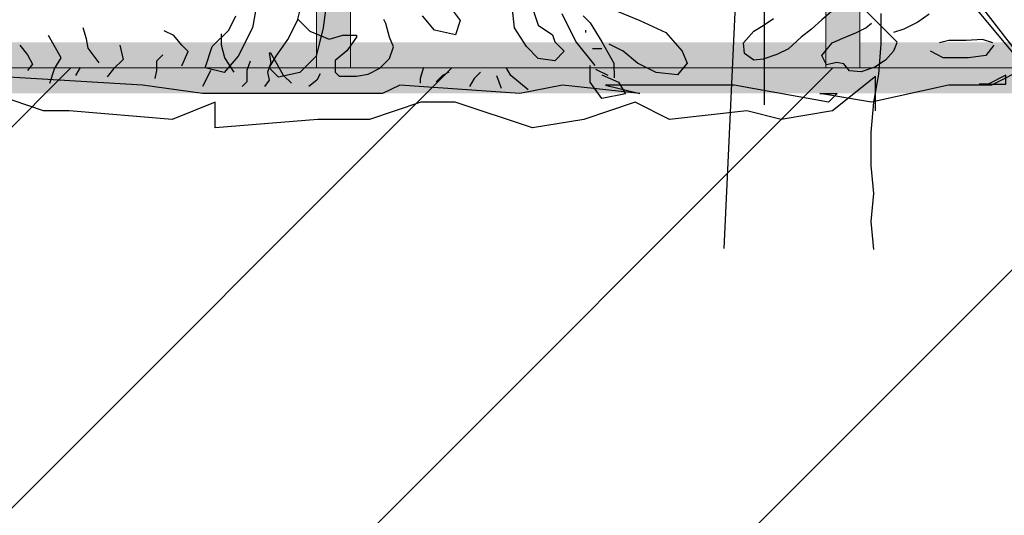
# Model space of a CAD drawing. Header units: centimetres. Extents: x 100159 to 737697, y -50084 to 234864.
# Tile 112 of 165: x 403830 to 403888, y -17888 to -17859. Entities that reach past the tile are written whole.
import ezdxf

# ---------------------------------------------------------------- set-up
doc = ezdxf.new("R2010")
doc.units = ezdxf.units.CM
doc.linetypes.add('CACHEX2', pattern=[19.05, 12.7, -6.35])
doc.layers.get('0').update_dxf_attribs({"lineweight": 5})
for name, color, linetype, lineweight in [('40', 8, 'CACHEX2', 5), ('DDL- STRUCTURE', 5, 'Continuous', 5), ('DDL-HACHURES', 252, 'Continuous', 13), ('DDL-HACHURES POCHAGE GRIS', 251, 'Continuous', 5), ('DDL-TRAIT EPAIS', 7, 'Continuous', 5)]:
    doc.layers.add(name, color=color, linetype=linetype, lineweight=lineweight)
doc.layers.add('DDL- PAYSAGE', color=63, linetype='Continuous')

# ---------------------------------------------------------------- blocks, each defined once
blk = doc.blocks.new('fenetre facade est self')
at = {"linetype": 'Continuous'}
blk.add_lwpolyline([(-2047.073, 8), (-2047.073, -353.858), (-1957.073, -353.858), (-1957.073, 8)], close=True, dxfattribs=at)
blk = doc.blocks.new('ARBUST3')
at = {"color": 0}
for p, q in [((-1.722, 0.1704), (-1.7166, 0.1278)), ((-1.6874, 0.1358), (-1.6927, 0.1571)), ((-1.6422, 0.1571), (-1.6369, 0.1278)), ((-2.0411, 0.1491), (-2.0731, 0.1358)), ((-1.9534, 0.1464), (-1.9587, 0.1305)), ((-1.9321, 0.1278), (-1.9294, 0.1518)), ((-1.8629, 0.1464), (-1.8709, 0.1358)), ((0.878, 0.1116), (0.9166, 0.1502)), ((0.9523, 0.1458), (0.9627, 0.1367)), ((-2.0731, 0.1358), (-2.1023, 0.1225)), ((-2.0172, 0.1331), (-2.0305, 0.1118)), ((-2.0092, 0.1411), (-2.0172, 0.1331)), ((-1.9853, 0.1438), (-2.0012, 0.1118)), ((-1.8709, 0.1358), (-1.8656, 0.1198)), ((-1.8417, 0.1252), (-1.8284, 0.1411)), ((-1.6768, 0.1145), (-1.6874, 0.1358)), ((-1.6103, 0.1252), (-1.6182, 0.1411)), ((0.8418, 0.1432), (0.8548, 0.1341)), ((0.8548, 0.1341), (0.8704, 0.1263)), ((0.9627, 0.1367), (0.9744, 0.1263)), ((1.029, 0.1302), (1.0173, 0.138)), ((1.454, 0.1325), (1.4562, 0.1369)), ((1.5527, 0.1369), (1.5395, 0.1237)), ((-2.1023, 0.1225), (-2.1209, 0.1012)), ((-2.0119, 0.1252), (-2.0119, 0.1225)), ((-1.9587, 0.1305), (-1.9746, 0.1198)), ((-1.9454, 0.1065), (-1.9321, 0.1278)), ((-1.8656, 0.1198), (-1.8417, 0.1252)), ((-1.7166, 0.1278), (-1.7087, 0.0959)), ((-1.6369, 0.1278), (-1.6209, 0.0959)), ((-1.5916, 0.1065), (-1.6103, 0.1252)), ((0.8704, 0.1263), (0.8821, 0.1224)), ((0.9133, 0.1276), (0.9068, 0.1328)), ((0.9237, 0.1224), (0.9133, 0.1276)), ((0.9393, 0.1159), (0.9237, 0.1224)), ((0.9744, 0.1263), (0.9861, 0.1172)), ((1.0394, 0.1237), (1.029, 0.1302)), ((1.0511, 0.1107), (1.0394, 0.1237)), ((1.4496, 0.1172), (1.454, 0.1325)), ((1.5395, 0.1237), (1.5176, 0.115)), ((1.6926, 0.1189), (1.7034, 0.1243)), ((1.7911, 0.1153), (1.7946, 0.1278)), ((-2.0305, 0.1118), (-2.0438, 0.0879)), ((-2.0012, 0.1118), (-2.0225, 0.0852)), ((-1.9773, 0.1118), (-1.9879, 0.1012)), ((-1.9746, 0.1198), (-1.9773, 0.1118)), ((-1.6635, 0.0959), (-1.6768, 0.1145)), ((0.7702, 0.1107), (0.782, 0.1146)), ((0.782, 0.1146), (0.8002, 0.1133)), ((0.8002, 0.1133), (0.8197, 0.1133)), ((0.8197, 0.1133), (0.8301, 0.1107)), ((0.951, 0.1107), (0.9393, 0.1159)), ((0.9861, 0.1172), (1.0004, 0.1041)), ((1.4452, 0.1062), (1.4496, 0.1172)), ((1.4869, 0.1194), (1.4869, 0.1172)), ((1.5022, 0.1194), (1.4869, 0.1194)), ((1.4869, 0.1172), (1.4913, 0.1106)), ((1.5176, 0.115), (1.5022, 0.1194)), ((1.6389, 0.1081), (1.6389, 0.1207)), ((1.6837, 0.1081), (1.6926, 0.1189)), ((1.7893, 0.1046), (1.7911, 0.1153)), ((1.8197, 0.0938), (1.834, 0.1189)), ((-2.1209, 0.1012), (-2.1263, 0.0879)), ((-2.0704, 0.0879), (-2.0544, 0.1012)), ((-2.0544, 0.1012), (-2.0385, 0.1092)), ((-2.0305, 0.1039), (-2.0199, 0.1039)), ((-1.9879, 0.1012), (-1.9773, 0.0906)), ((-1.9587, 0.0932), (-1.9454, 0.1065)), ((-1.5837, 0.0826), (-1.5916, 0.1065)), ((0.7689, 0.1081), (0.7781, 0.0963)), ((0.8262, 0.0937), (0.8405, 0.1015)), ((0.8782, 0.1107), (0.8821, 0.1015)), ((0.8821, 0.1015), (0.8912, 0.0911)), ((0.9627, 0.0963), (0.951, 0.1107)), ((1.0004, 0.1041), (1.0134, 0.0976)), ((1.0498, 0.0989), (1.0511, 0.1107)), ((1.4496, 0.093), (1.4452, 0.1062)), ((1.4913, 0.1106), (1.4979, 0.1018)), ((1.4979, 0.1018), (1.511, 0.0908)), ((1.6353, 0.0938), (1.6389, 0.1081)), ((1.6765, 0.101), (1.6837, 0.1081)), ((1.6837, 0.0849), (1.6765, 0.101)), ((1.7535, 0.1081), (1.7499, 0.092)), ((1.7767, 0.0884), (1.7893, 0.1046)), ((1.8662, 0.1081), (1.8573, 0.0974)), ((-1.9773, 0.0906), (-1.9587, 0.0932)), ((-1.7087, 0.0959), (-1.6901, 0.0772)), ((-1.6555, 0.0826), (-1.6635, 0.0959)), ((-1.6209, 0.0959), (-1.6049, 0.0772)), ((0.7781, 0.0963), (0.7976, 0.0937)), ((0.7976, 0.0937), (0.8262, 0.0937)), ((0.8912, 0.0911), (0.9029, 0.0833)), ((0.9575, 0.0859), (0.9627, 0.0963)), ((1.0134, 0.0976), (1.029, 0.0924)), ((1.029, 0.0924), (1.0394, 0.0911)), ((1.0394, 0.0911), (1.0498, 0.0989)), ((1.4606, 0.0821), (1.4496, 0.093)), ((1.511, 0.0908), (1.511, 0.0777)), ((1.5763, 0.0867), (1.5834, 0.0992)), ((1.5852, 0.0992), (1.5834, 0.0884)), ((1.5834, 0.0992), (1.5852, 0.0992)), ((1.6067, 0.0902), (1.6103, 0.0795)), ((1.6246, 0.0777), (1.6353, 0.0938)), ((1.7051, 0.0974), (1.7123, 0.0902)), ((1.7123, 0.0902), (1.7123, 0.0795)), ((1.7499, 0.092), (1.7606, 0.0813)), ((1.8269, 0.0813), (1.8197, 0.0938)), ((1.8573, 0.0974), (1.8519, 0.0867)), ((-2.1263, 0.0879), (-2.1156, 0.0746)), ((-2.0917, 0.0772), (-2.0704, 0.0879)), ((-2.0438, 0.0879), (-2.0442, 0.0715)), ((-2.0374, 0.0738), (-2.0236, 0.0807)), ((-2.0172, 0.0666), (-2.0172, 0.0852)), ((-1.6661, 0.0719), (-1.6555, 0.0826)), ((-1.6049, 0.0772), (-1.5837, 0.0826)), ((0.7331, 0.0826), (0.7717, 0.0632)), ((0.9029, 0.0833), (0.9185, 0.0781)), ((0.9185, 0.0781), (0.9315, 0.0794)), ((0.9315, 0.0794), (0.938, 0.0872)), ((0.938, 0.0872), (0.9458, 0.0885)), ((0.9458, 0.0885), (0.9575, 0.0859)), ((1.3131, 0.0741), (1.3185, 0.0831)), ((1.3472, 0.0777), (1.3543, 0.0705)), ((1.383, 0.0777), (1.3901, 0.0741)), ((1.4116, 0.0831), (1.4152, 0.0705)), ((1.4737, 0.0755), (1.4606, 0.0821)), ((1.511, 0.0777), (1.5066, 0.0733)), ((1.5691, 0.0741), (1.5763, 0.0867)), ((1.5834, 0.0884), (1.587, 0.0777)), ((1.587, 0.0777), (1.5852, 0.0687)), ((1.6103, 0.0795), (1.6103, 0.067)), ((1.6514, 0.0795), (1.6568, 0.0687)), ((1.7123, 0.0795), (1.7141, 0.0705)), ((1.7606, 0.0813), (1.7678, 0.0723)), ((1.7982, 0.0831), (1.8036, 0.0741)), ((1.8322, 0.0652), (1.8269, 0.0813)), ((1.8519, 0.0867), (1.8573, 0.0795)), ((-2.3385, 0.0729), (-2.2902, 0.0342)), ((-2.3385, 0.0342), (-2.3385, 0.0729)), ((-2.1156, 0.0746), (-2.0917, 0.0772)), ((-2.0491, 0.0666), (-2.0571, 0.0533)), ((-2.0305, 0.0746), (-2.0491, 0.0666)), ((-2.0305, 0.048), (-2.0172, 0.0666)), ((-1.6901, 0.0772), (-1.6661, 0.0719)), ((1.2935, 0.058), (1.3131, 0.0741)), ((1.3293, 0.0741), (1.3239, 0.0598)), ((1.3543, 0.0705), (1.3597, 0.0616)), ((1.3901, 0.0741), (1.3973, 0.067)), ((1.4152, 0.0705), (1.4152, 0.0652)), ((1.4869, 0.0733), (1.4737, 0.0755)), ((1.5066, 0.0733), (1.4869, 0.0733)), ((1.5279, 0.0759), (1.5315, 0.0687)), ((1.5315, 0.0687), (1.5405, 0.0616)), ((1.5602, 0.0652), (1.5691, 0.0741)), ((1.5852, 0.0687), (1.5906, 0.0616)), ((1.6103, 0.067), (1.6157, 0.0616)), ((1.6568, 0.0687), (1.6604, 0.0616)), ((1.728, 0.0632), (1.8922, 0.0729)), ((0.7717, 0.0632), (0.82, 0.0632)), ((0.82, 0.0632), (0.907, 0.0439)), ((0.82, 0.0632), (0.82, 0.0632)), ((0.9553, 0.0439), (1.0615, 0.0632)), ((1.0615, 0.0632), (1.1291, 0.0632)), ((1.1291, 0.0632), (1.2064, 0.0632)), ((1.1678, 0.0536), (1.2547, 0.0632)), ((1.2064, 0.0632), (1.1678, 0.0536)), ((1.2547, 0.0632), (1.303, 0.0536)), ((1.303, 0.0536), (1.4382, 0.0632)), ((1.4382, 0.0632), (1.4575, 0.0536)), ((1.6604, 0.0536), (1.728, 0.0632)), ((-2.0571, 0.0533), (-2.0305, 0.048)), ((-1.4015, 0.0342), (-1.3436, 0.0536)), ((0.907, 0.0439), (0.9649, 0.0536)), ((0.9456, 0.0536), (0.9553, 0.0439)), ((0.9649, 0.0536), (0.9456, 0.0536)), ((1.4575, 0.0536), (1.5445, 0.0536)), ((1.5445, 0.0536), (1.6604, 0.0536)), ((-2.2902, 0.0342), (-2.2322, 0.0246)), ((-2.2322, 0.0246), (-2.1936, 0.0342)), ((-2.1936, 0.0342), (-2.1067, 0.0246)), ((-2.1067, 0.0246), (-2.068, 0.0439)), ((-2.068, 0.0439), (-2.0101, 0.0246)), ((-1.9521, 0.0149), (-1.8652, 0.0439)), ((-1.8652, 0.0439), (-1.8265, 0.0439)), ((-1.8265, 0.0439), (-1.7686, 0.0246)), ((-1.5947, 0.0439), (-1.5464, 0.0246)), ((-1.5947, 0.0149), (-1.5947, 0.0439)), ((-1.5464, 0.0246), (-1.4305, 0.0342)), ((-1.4305, 0.0342), (-1.4015, 0.0342)), ((-2.0101, 0.0246), (-1.9521, 0.0149)), ((-1.7686, 0.0246), (-1.7106, 0.0246)), ((-1.7106, 0.0246), (-1.5947, 0.0149))]:
    blk.add_line(p, q, dxfattribs=at)
blk = doc.blocks.new('Arbue11')
for points in [[(0.3791, 0.0737), (0.3261, 0.0102), (0.3156, -0.0215), (0.3156, -0.0321), (0.305, -0.0321), (0.305, -0.0109), (0.3791, 0.0843), (0.3791, 0.0843), (0.3897, 0.0843), (0.3791, 0.0737)], [(0.3791, -0.0109), (0.3791, -0.0109), (0.3473, -0.0109), (0.3473, -0.0004), (0.3685, -0.0109), (0.3791, -0.0109)]]:
    blk.add_lwpolyline(points)
blk = doc.blocks.new('A$C640D435A')
for points in [[(2035.59, 0), (2037.67, 22.65), (2035.63, 45.31), (2037.71, 67.96), (2037.73, 94.73), (2035.7, 119.44), (2031.6, 142.1), (2029.56, 166.81), (2029.58, 191.53)], [(2127.11, 996.65), (2127.06, 945.16), (2129.1, 922.51), (2129.05, 868.96), (2131.09, 846.31), (2131.07, 819.54), (2135.14, 774.23), (2139.24, 749.51), (2141.28, 724.8), (2141.23, 671.25), (2143.27, 648.6), (2143.24, 623.89), (2141.16, 599.18), (2140.92, 331.46), (2142.96, 308.81), (2157.21, 0.89)], [(2124.25, 117.3), (2124.35, 226.45), (2122.31, 251.16), (2114.09, 273.82), (2107.94, 296.48), (2099.74, 341.8), (2089.46, 362.4), (2085.37, 387.11), (2081.27, 409.77), (2077.17, 434.49), (2075.13, 457.14), (2075.16, 483.91), (2083.42, 508.62), (2083.42, 512.74)]]:
    blk.add_lwpolyline(points)
blk = doc.blocks.new('veget facade ouest self')
at = {"layer": 'DDL- PAYSAGE', "lineweight": 0, "xscale": -52.31091090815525, "yscale": 52.31091090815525, "zscale": 52.31091090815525, "rotation": 270}
for p in [(-4.319, -117.677), (-4.319, -287.213)]:
    blk.add_blockref('ARBUST3', p, dxfattribs=at)
at = {"layer": 'DDL- PAYSAGE', "xscale": -0.07261483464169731, "yscale": 0.07261483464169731, "zscale": 0.07261483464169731, "rotation": 270}
blk.add_blockref('A$C640D435A', (-10.696, -387.727), dxfattribs=at)
at = {"layer": 'DDL- PAYSAGE', "color": 85, "lineweight": 0, "true_color": 0x58ba48, "xscale": -50, "yscale": 50, "zscale": 50, "rotation": 270}
blk.add_blockref('Arbue11', (-0.418, -265.065), dxfattribs=at)
blk = doc.blocks.new('*U184')
h = blk.add_hatch(color=256)
h.dxf.hatch_style = 1
h.paths.add_polyline_path([(-180.929, 0.997), (-180.929, -1.003), (180.929, -0.997), (180.929, 1.003)])
at = {"layer": 'DDL-TRAIT EPAIS'}
blk.add_lwpolyline([(-180.929, 0.997), (-180.929, -1.003), (180.929, -0.997), (180.929, 1.003)], close=True, dxfattribs=at)
blk = doc.blocks.new('*U185')
at = {"color": 0, "linetype": 'ByBlock', "lineweight": -2, "transparency": 16777216}
for p in [(0, -210), (0, -240)]:
    blk.add_blockref('*U184', p, dxfattribs=at)

msp = doc.modelspace()

# ---------------------------------------------------------------- hatches: boundary and pattern name
at = {"layer": 'DDL-HACHURES'}
h = msp.add_hatch(dxfattribs=at)
h.set_pattern_fill('ANSI31', color=256, scale=5, angle=180)
h.set_pattern_definition([(315, (487101.846, -21236.112), (11.2253202, 11.2253202), [])])
edge = h.paths.add_edge_path()
edge.add_line((428241.223, -20411.342), (430732.326, -20411.377))
edge.add_line((430732.326, -20411.377), (430732.469, -20542.781))
edge.add_line((430732.469, -20542.781), (430771.842, -20569.512))
edge.add_line((430771.842, -20569.512), (430771.842, -20447.377))
edge.add_line((430771.842, -20447.377), (431572.594, -20447.377))
edge.add_line((431572.594, -20447.377), (431572.594, -20557.358))
edge.add_line((431572.594, -20557.358), (431592.594, -20570.936))
edge.add_line((431592.594, -20570.936), (431592.594, -20447.377))
edge.add_line((431592.594, -20447.377), (431852.489, -20447.377))
edge.add_line((431852.489, -20447.377), (431852.489, -20557.286))
edge.add_line((431852.489, -20557.286), (431872.594, -20570.512))
edge.add_line((431872.594, -20570.512), (431872.594, -20447.377))
edge.add_line((431872.594, -20447.377), (432672.944, -20447.377))
edge.add_line((432672.944, -20447.377), (432672.944, -20556.215))
edge.add_line((432672.944, -20556.215), (432712.53, -20583.09))
edge.add_line((432712.53, -20583.09), (432712.53, -20413.377))
edge.add_line((432712.53, -20413.377), (432730.53, -20413.377))
edge.add_line((432730.53, -20413.377), (432730.53, -20431.377))
edge.add_line((432730.53, -20431.377), (432952.464, -20432.308))
edge.add_line((432952.464, -20432.308), (432952.464, -20471.377))
edge.add_line((432952.464, -20471.377), (432972.464, -20471.377))
edge.add_line((432972.464, -20471.377), (432972.464, -20431.377))
edge.add_line((432972.464, -20431.377), (433251.467, -20430.076))
edge.add_line((433251.467, -20430.076), (433251.467, -20605.165))
edge.add_line((433251.467, -20605.165), (433271.467, -20596.83))
edge.add_line((433271.467, -20596.83), (433271.467, -20431.377))
edge.add_line((433271.467, -20431.377), (433772.53, -20431.377))
edge.add_line((433772.53, -20431.377), (433772.53, -20596.83))
edge.add_line((433772.53, -20596.83), (433792.53, -20603.864))
edge.add_line((433792.53, -20603.864), (433792.53, -20431.377))
edge.add_line((433792.53, -20431.377), (433812.532, -20431.377))
edge.add_line((433812.532, -20431.377), (433812.532, -20471.377))
edge.add_line((433812.532, -20471.377), (433832.532, -20471.377))
edge.add_line((433832.532, -20471.377), (433832.532, -20411.377))
edge.add_line((433832.532, -20411.377), (434044.531, -20411.377))
edge.add_line((434044.531, -20411.377), (434044.531, -20426.377))
edge.add_line((434044.531, -20426.377), (435404.807, -20480.764))
edge.add_line((435404.807, -20480.764), (435404.807, -20469.769))
edge.add_line((435404.807, -20469.769), (435547.248, -20477.825))
edge.add_line((435547.248, -20477.825), (435546.926, -20489.675))
edge.add_line((435546.926, -20489.675), (437193.368, -20551.115))
edge.add_line((437193.368, -20551.115), (437732.1, -20616.411))
edge.add_line((437732.1, -20616.411), (437732.1, -20631.411))
edge.add_line((437732.1, -20631.411), (438339.416, -20630.913))
edge.add_line((438339.416, -20630.913), (438339.416, -20615.913))
edge.add_line((438339.416, -20615.913), (438805.023, -20610.193))
edge.add_line((438805.023, -20610.193), (438811.747, -21068.427))
edge.add_line((438811.747, -21068.427), (421995.953, -21014.17))
edge.add_line((421995.953, -21014.17), (423667.654, -20634.342))
edge.add_arc((423727.96, -20641.842), 60.77, 172.91073, 187.08927)
edge.add_arc((424337.298, -76079283.802), 76058634.463, 89.99949554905, 90.00050445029, ccw=False)
edge.add_line((425006.944, -20649.342), (425006.944, -20612.039))
edge.add_line((425006.944, -20612.039), (425953.543, -20512.039))
edge.add_line((425953.543, -20512.039), (428241.223, -20411.342))
h = msp.add_hatch(dxfattribs=at)
h.set_pattern_fill('ANSI31', color=256, scale=5, angle=450)
h.set_pattern_definition([(225, (346965.303, 90844.413), (11.2253202, -11.2253202), [])])
h.paths.add_polyline_path([(411774.86, -18011.575), (411439.171, -18011.575), (411439.171, -18026.575), (410621.604, -18026.575), (410621.604, -18011.575), (409972.147, -17723.575), (409231.807, -17861.575), (409231.807, -17876.575), (408932.149, -17876.575), (408932.149, -17861.575), (406406.726, -17861.575), (406406.726, -17876.575), (406129.882, -17876.575), (406129.882, -17861.586), (399983.522, -17861.587), (399984.017, -17876.591), (398863.111, -17876.591), (398863.111, -17861.593), (398714.133, -17861.59), (398714.133, -17876.593), (394303.959, -17876.593), (394303.959, -18472.162), (412099.056, -18472.162)])

# ---------------------------------------------------------------- linework, layer by layer
at = {"layer": '40', "linetype": 'Continuous'}
msp.add_lwpolyline([(403637.204, -17861.587), (403637.204, -17499.587), (405675.234, -17499.587), (405675.234, -17861.587)], close=True, dxfattribs=at)
at = {"layer": 'DDL- STRUCTURE', "const_width": 3}
msp.add_lwpolyline([(403637.114, -17861.587), (403637.114, -17499.587), (403518.421, -17499.587), (403518.421, -17115.587), (405971.233, -17115.587), (405971.233, -17499.587), (405871.251, -17499.587), (405871.251, -17861.587), (403637.204, -17861.587), (403637.204, -17861.587)], dxfattribs=at)
at = {"layer": 'DDL- STRUCTURE'}
msp.add_lwpolyline([(411774.86, -18011.575), (411439.171, -18011.575), (411439.171, -18026.575), (410621.604, -18026.575), (410621.604, -18011.575), (409972.147, -17723.575), (409231.807, -17861.575), (409231.807, -17876.575), (408932.149, -17876.575), (408932.149, -17861.575), (406406.726, -17861.575), (406406.726, -17876.575), (406129.882, -17876.575), (406129.882, -17861.586), (399983.522, -17861.587), (399984.017, -17876.591), (398863.111, -17876.591), (398863.111, -17861.593), (398714.133, -17861.59), (398714.133, -17876.593), (394303.959, -17876.593), (394303.959, -18472.162), (412099.056, -18472.162)], close=True, dxfattribs=at)

# ---------------------------------------------------------------- block references
at = {"rotation": 90}
msp.add_blockref('*U185', (403638.256, -17680.658), dxfattribs=at)
at = {"layer": 'DDL-HACHURES', "color": 254}
msp.add_blockref('fenetre facade est self', (405871.251, -17507.729), dxfattribs=at)
at = {"layer": 'DDL-HACHURES POCHAGE GRIS', "rotation": 90}
msp.add_blockref('veget facade ouest self', (403640.179, -17861.587), dxfattribs=at)

doc.saveas('drawing.dxf')
